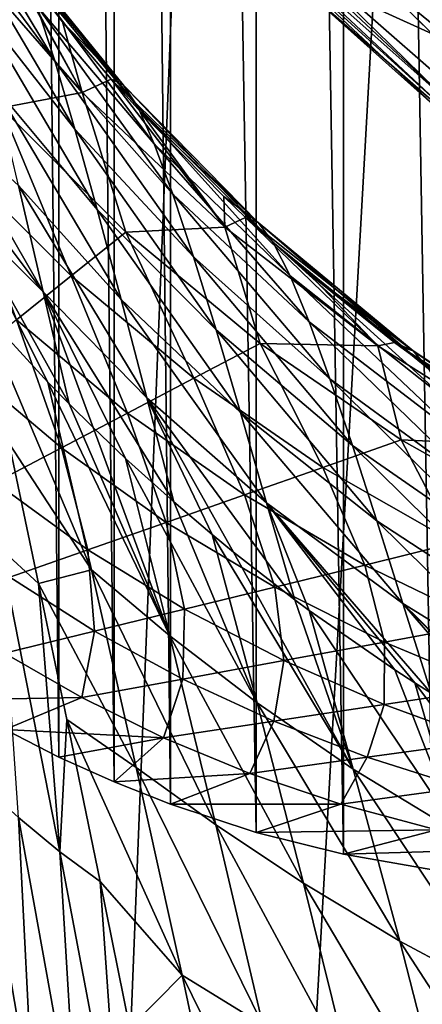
# Model space of a CAD drawing. Header units: metres. Extents: x -23 to 23, y -134 to 23.
# Tile 29 of 88: x -17.25 to -13.71, y -24.21 to -15.54. Entities that reach past the tile are written whole.
import ezdxf

# ---------------------------------------------------------------- set-up
doc = ezdxf.new("R2010")
doc.units = ezdxf.units.M
doc.layers.add('solid_509541_115_SW0003', color=7, linetype='CONTINUOUS')

msp = doc.modelspace()

# ---------------------------------------------------------------- linework, layer by layer
at = {"layer": 'solid_509541_115_SW0003'}
for points in [[(-13.614156, 23.023029), (-13.615569, -23.022839), (-14.399124, 22.886789)], [(-14.399124, 22.886789), (-14.402032, -22.886166), (-15.165908, 22.694778)], [(-14.399124, 22.886789), (-13.615569, -23.022839), (-14.402032, -22.886166)], [(-15.165908, 22.694778), (-15.170073, -22.693575), (-15.918525, 22.447565)], [(-15.165908, 22.694778), (-14.402032, -22.886166), (-15.170073, -22.693575)], [(-15.918525, 22.447565), (-15.923551, -22.445719), (-16.413807, 22.251925)], [(-15.918525, 22.447565), (-15.170073, -22.693575), (-15.923551, -22.445719)], [(-16.413807, 22.251925), (-16.419197, -22.249649), (-16.897635, 22.033436)], [(-16.413807, 22.251925), (-15.923551, -22.445719), (-16.419197, -22.249649)], [(-16.897635, 22.033436), (-16.90349, -22.030613), (-17.36961, 21.792246)], [(-16.897635, 22.033436), (-16.419197, -22.249649), (-16.90349, -22.030613)], [(-17.36961, 21.792246), (-16.90349, -22.030613), (-17.37604, -21.788757)], [(19.216677, -5.149261, 132), (-20.21727, -123.999992, 132), (20.217268, -123.999992, 132)], [(19.216677, -5.149261, 132), (18.380257, -7.613242, 132), (-20.21727, -123.999992, 132)], [(18.380257, -7.613242, 132), (17.229248, -9.947311, 132), (-20.21727, -123.999992, 132)], [(-17.229248, -9.947311, 132), (-18.380257, -7.613242, 132), (-20.21727, -123.999992, 132)], [(17.229248, -9.947311, 132), (15.783389, -12.111149, 132), (-20.21727, -123.999992, 132)], [(-15.783389, -12.111149, 132), (-17.229248, -9.947311, 132), (-20.21727, -123.999992, 132)], [(15.783389, -12.111149, 132), (14.067729, -14.067499, 132), (-20.21727, -123.999992, 132)], [(-14.067729, -14.067499, 132), (-15.783389, -12.111149, 132), (-20.21727, -123.999992, 132)], [(-13.622774, -15.664785, 186.159805), (-15.429886, -13.888271, 186.159805), (-15.024619, -15.024619, 136.351959)], [(-14.136316, -15.153909, 186.415695), (-15.429886, -13.888271, 186.159805), (-13.622774, -15.664785, 186.159805)], [(-13.945203, -13.945203, 136.149994), (-12.005583, -15.646174, 136.149994), (-14.887491, -14.878901, 136.149994)], [(-13.537512, -14.415986, 135.983429), (-12.005583, -15.646174, 136.149994), (-13.945203, -13.945203, 136.149994)], [(-14.000947, -14.000947, 135.809937), (-14.138236, -14.138236, 132.10524), (-12.171871, -15.862692, 132.10524)], [(-12.053677, -15.708657, 135.809937), (-14.000947, -14.000947, 135.809937), (-12.171871, -15.862692, 132.10524)], [(-13.537512, -14.415986, 135.983429), (-14.000947, -14.000947, 135.809937), (-12.053677, -15.708657, 135.809937)], [(14.067729, -14.067499, 132), (12.110964, -15.783548, 132), (-20.21727, -123.999992, 132)], [(-12.110964, -15.783548, 132), (-14.067729, -14.067499, 132), (-20.21727, -123.999992, 132)], [(-13.645777, -14.531277, 132.008087), (-14.067729, -14.067499, 132), (-12.110964, -15.783548, 132)], [(-16.939138, -15.9037, 106.572906), (-17.82004, -14.7145, 108.3097), (-17.970753, -14.186804, 106.961418)], [(-17.097523, -15.418571, 105.228363), (-16.939138, -15.9037, 106.572906), (-17.970753, -14.186804, 106.961418)], [(-13.683029, -14.570947, 132.065384), (-12.171871, -15.862692, 132.10524), (-14.138236, -14.138236, 132.10524)], [(-15.399369, -14.460971, 136.165344), (-13.465501, -16.276995, 136.165344), (-15.446909, -14.505612, 136.209213)], [(-15.399369, -14.460971, 136.165344), (-14.887491, -14.878901, 136.149994), (-13.465501, -16.276995, 136.165344)], [(-15.446909, -14.505612, 136.209213), (-13.50707, -16.327242, 136.209213), (-15.478456, -14.535237, 136.274826)], [(-15.478456, -14.535237, 136.274826), (-13.534656, -16.360588, 136.274826), (-15.024619, -15.024619, 136.351959)], [(-13.50707, -16.327242, 136.209213), (-13.534656, -16.360588, 136.274826), (-15.478456, -14.535237, 136.274826)], [(-13.465501, -16.276995, 136.165344), (-13.50707, -16.327242, 136.209213), (-15.446909, -14.505612, 136.209213)], [(-16.762634, -16.505613, 107.818596), (-17.650961, -15.369833, 109.550034), (-17.82004, -14.7145, 108.3097)], [(-16.939138, -15.9037, 106.572906), (-16.762634, -16.505613, 107.818596), (-17.82004, -14.7145, 108.3097)], [(-17.504257, -14.731772, 100.790894), (-17.826662, -14.886029, 93.971741), (-16.699244, -16.182762, 93.971741)], [(-17.457045, -14.797256, 100.706009), (-17.504257, -14.731772, 100.790894), (-16.699244, -16.182762, 93.971741)], [(-16.872095, -15.559175, 99.726555), (-17.457045, -14.797256, 100.706009), (-16.699244, -16.182762, 93.971741)], [(-16.338737, -16.115498, 100.649002), (-17.457045, -14.797256, 100.706009), (-16.872095, -15.559175, 99.726555)], [(-16.338737, -16.115498, 100.649002), (-17.357271, -14.854539, 102.282234), (-17.457045, -14.797256, 100.706009)], [(-16.699244, -16.182762, 93.971741), (-17.826662, -14.886029, 93.971741), (-17.409752, -16.316671, 82.223808)], [(-16.211325, -16.308638, 102.147919), (-17.237148, -15.064603, 103.794373), (-17.357271, -14.854539, 102.282234)], [(-16.338737, -16.115498, 100.649002), (-16.211325, -16.308638, 102.147919), (-17.357271, -14.854539, 102.282234)], [(-12.005583, -15.646174, 136.149994), (-12.817077, -16.69557, 136.149994), (-14.887491, -14.878901, 136.149994)], [(-13.465501, -16.276995, 136.165344), (-14.887491, -14.878901, 136.149994), (-12.817077, -16.69557, 136.149994)], [(-13.900802, -15.017759, 186.860199), (-11.845893, -16.686527, 186.860199), (-13.703367, -14.918774, 187.017532)], [(-16.065453, -16.633022, 103.571724), (-17.097523, -15.418571, 105.228363), (-17.237148, -15.064603, 103.794373)], [(-16.211325, -16.308638, 102.147919), (-16.065453, -16.633022, 103.571724), (-17.237148, -15.064603, 103.794373)], [(-13.622774, -15.664785, 186.159805), (-15.024619, -15.024619, 136.351959), (-12.934975, -16.857187, 136.351959)], [(-13.534656, -16.360588, 136.274826), (-12.934975, -16.857187, 136.351959), (-15.024619, -15.024619, 136.351959)], [(-14.046489, -15.099659, 186.654968), (-11.982045, -16.784939, 186.654968), (-13.900802, -15.017759, 186.860199)], [(-11.982045, -16.784939, 186.654968), (-11.845893, -16.686527, 186.860199), (-13.900802, -15.017759, 186.860199)], [(-14.136316, -15.153909, 186.415695), (-12.065393, -16.849411, 186.415695), (-14.046489, -15.099659, 186.654968)], [(-14.136316, -15.153909, 186.415695), (-13.622774, -15.664785, 186.159805), (-12.065393, -16.849411, 186.415695)], [(-12.065393, -16.849411, 186.415695), (-11.982045, -16.784939, 186.654968), (-14.046489, -15.099659, 186.654968)], [(-16.568556, -17.210236, 108.957161), (-17.464224, -16.136879, 110.671471), (-17.650961, -15.369833, 109.550034)], [(-16.762634, -16.505613, 107.818596), (-16.568556, -17.210236, 108.957161), (-17.650961, -15.369833, 109.550034)], [(-15.901742, -17.076853, 104.912216), (-16.939138, -15.9037, 106.572906), (-17.097523, -15.418571, 105.228363)], [(-16.065453, -16.633022, 103.571724), (-15.901742, -17.076853, 104.912216), (-17.097523, -15.418571, 105.228363)], [(-16.444286, -16.064966, 99.082069), (-16.872095, -15.559175, 99.726555), (-16.699244, -16.182762, 93.971741)], [(-16.338737, -16.115498, 100.649002), (-16.872095, -15.559175, 99.726555), (-16.444286, -16.064966, 99.082069)], [(12.110964, -15.783548, 132), (9.947301, -17.229231, 132), (-20.21727, -123.999992, 132)], [(-9.947301, -17.229231, 132), (-12.110964, -15.783548, 132), (-20.21727, -123.999992, 132)], [(-15.720681, -17.627117, 106.162849), (-16.762634, -16.505613, 107.818596), (-16.939138, -15.9037, 106.572906)], [(-15.901742, -17.076853, 104.912216), (-15.720681, -17.627117, 106.162849), (-16.939138, -15.9037, 106.572906)], [(-16.444286, -16.064966, 99.082069), (-16.699244, -16.182762, 93.971741), (-15.446054, -17.366871, 93.971741)], [(-16.182428, -16.355858, 98.712646), (-16.444286, -16.064966, 99.082069), (-15.446054, -17.366871, 93.971741)], [(-15.152178, -17.324875, 99.094536), (-16.444286, -16.064966, 99.082069), (-16.182428, -16.355858, 98.712646)], [(-15.152178, -17.324875, 99.094536), (-16.338737, -16.115498, 100.649002), (-16.444286, -16.064966, 99.082069)], [(-15.019355, -17.500702, 100.579605), (-16.211325, -16.308638, 102.147919), (-16.338737, -16.115498, 100.649002)], [(-15.152178, -17.324875, 99.094536), (-15.019355, -17.500702, 100.579605), (-16.338737, -16.115498, 100.649002)], [(-16.35766, -18.003273, 109.981728), (-17.260735, -16.998888, 111.665016), (-17.464224, -16.136879, 110.671471)], [(-16.568556, -17.210236, 108.957161), (-16.35766, -18.003273, 109.981728), (-17.464224, -16.136879, 110.671471)], [(-16.699244, -16.182762, 93.971741), (-17.409752, -16.316671, 82.223808), (-16.316656, -17.409733, 82.223808)], [(-15.446054, -17.366871, 93.971741), (-16.699244, -16.182762, 93.971741), (-16.316656, -17.409733, 82.223808)], [(-17.042059, -17.93552, 112.524818), (-17.837088, -16.879877, 114.128441), (-17.940166, -16.377378, 113.736038)], [(-17.260735, -16.998888, 111.665016), (-17.042059, -17.93552, 112.524818), (-17.940166, -16.377378, 113.736038)], [(-17.409752, -16.316671, 82.223808), (-17.796751, -16.797087, 70.475876), (-16.797071, -17.796726, 70.475876)], [(-16.316656, -17.409733, 82.223808), (-17.409752, -16.316671, 82.223808), (-16.797071, -17.796726, 70.475876)], [(-14.869591, -17.795927, 101.993195), (-16.065453, -16.633022, 103.571724), (-16.211325, -16.308638, 102.147919)], [(-15.019355, -17.500702, 100.579605), (-14.869591, -17.795927, 101.993195), (-16.211325, -16.308638, 102.147919)], [(-15.455267, -17.098476, 97.771423), (-16.182428, -16.355858, 98.712646), (-15.446054, -17.366871, 93.971741)], [(-15.152178, -17.324875, 99.094536), (-16.182428, -16.355858, 98.712646), (-15.455267, -17.098476, 97.771423)], [(-15.52265, -18.271532, 107.317802), (-16.568556, -17.210236, 108.957161), (-16.762634, -16.505613, 107.818596)], [(-15.720681, -17.627117, 106.162849), (-15.52265, -18.271532, 107.317802), (-16.762634, -16.505613, 107.818596)], [(-14.703378, -18.199734, 103.329865), (-15.901742, -17.076853, 104.912216), (-16.065453, -16.633022, 103.571724)], [(-14.869591, -17.795927, 101.993195), (-14.703378, -18.199734, 103.329865), (-16.065453, -16.633022, 103.571724)], [(-16.797071, -17.796726, 70.475876), (-17.796751, -16.797087, 70.475876), (-17.277485, -18.18372, 58.727936)], [(-17.042059, -17.93552, 112.524818), (-17.767612, -17.21792, 114.366089), (-17.837088, -16.879877, 114.128441)], [(-16.131445, -18.867634, 110.888115), (-17.042059, -17.93552, 112.524818), (-17.260735, -16.998888, 111.665016)], [(-16.35766, -18.003273, 109.981728), (-16.131445, -18.867634, 110.888115), (-17.260735, -16.998888, 111.665016)], [(-14.521059, -18.700462, 104.585602), (-15.720681, -17.627117, 106.162849), (-15.901742, -17.076853, 104.912216)], [(-14.703378, -18.199734, 103.329865), (-14.521059, -18.700462, 104.585602), (-15.901742, -17.076853, 104.912216)], [(-15.262825, -17.280497, 97.540703), (-15.455267, -17.098476, 97.771423), (-15.446054, -17.366871, 93.971741)], [(-15.152178, -17.324875, 99.094536), (-15.455267, -17.098476, 97.771423), (-15.262825, -17.280497, 97.540703)], [(9.947301, -17.229231, 132), (7.613472, -18.380177, 132), (-20.21727, -123.999992, 132)], [(-7.613472, -18.380177, 132), (-9.947301, -17.229231, 132), (-20.21727, -123.999992, 132)], [(-17.767612, -17.21792, 114.366089), (-17.000578, -18.732086, 113.617714), (-17.587067, -18.091946, 114.893082)], [(-17.767612, -17.21792, 114.366089), (-16.814302, -18.921864, 113.255775), (-17.000578, -18.732086, 113.617714)], [(-17.042059, -17.93552, 112.524818), (-16.814302, -18.921864, 113.255775), (-17.767612, -17.21792, 114.366089)], [(-15.308243, -18.998142, 108.372154), (-16.35766, -18.003273, 109.981728), (-16.568556, -17.210236, 108.957161)], [(-15.52265, -18.271532, 107.317802), (-15.308243, -18.998142, 108.372154), (-16.568556, -17.210236, 108.957161)], [(-15.262825, -17.280497, 97.540703), (-15.446054, -17.366871, 93.971741), (-14.100752, -18.410191, 93.971741)], [(-14.710667, -17.772533, 96.915695), (-15.262825, -17.280497, 97.540703), (-14.100752, -18.410191, 93.971741)], [(-13.789683, -18.45623, 97.626831), (-15.262825, -17.280497, 97.540703), (-14.710667, -17.772533, 96.915695)], [(-13.789683, -18.45623, 97.626831), (-15.152178, -17.324875, 99.094536), (-15.262825, -17.280497, 97.540703)], [(-13.653987, -18.614288, 99.097466), (-15.019355, -17.500702, 100.579605), (-15.152178, -17.324875, 99.094536)], [(-13.789683, -18.45623, 97.626831), (-13.653987, -18.614288, 99.097466), (-15.152178, -17.324875, 99.094536)], [(-16.316656, -17.409733, 82.223808), (-16.797071, -17.796726, 70.475876), (-15.717359, -18.69603, 70.475876)], [(-15.446054, -17.366871, 93.971741), (-16.316656, -17.409733, 82.223808), (-15.134731, -18.389538, 82.223808)], [(-15.134731, -18.389538, 82.223808), (-16.316656, -17.409733, 82.223808), (-15.717359, -18.69603, 70.475876)], [(-14.100752, -18.410191, 93.971741), (-15.446054, -17.366871, 93.971741), (-15.134731, -18.389538, 82.223808)], [(-13.503283, -18.880936, 100.50103), (-14.869591, -17.795927, 101.993195), (-15.019355, -17.500702, 100.579605)], [(-13.653987, -18.614288, 99.097466), (-13.503283, -18.880936, 100.50103), (-15.019355, -17.500702, 100.579605)], [(-14.322851, -19.28754, 105.756737), (-15.52265, -18.271532, 107.317802), (-15.720681, -17.627117, 106.162849)], [(-14.521059, -18.700462, 104.585602), (-14.322851, -19.28754, 105.756737), (-15.720681, -17.627117, 106.162849)], [(-16.797071, -17.796726, 70.475876), (-17.277485, -18.18372, 58.727936), (-16.299986, -19.002522, 58.727936)], [(-15.717359, -18.69603, 70.475876), (-16.797071, -17.796726, 70.475876), (-16.299986, -19.002522, 58.727936)], [(-13.337943, -19.24637, 101.834412), (-14.703378, -18.199734, 103.329865), (-14.869591, -17.795927, 101.993195)], [(-13.503283, -18.880936, 100.50103), (-13.337943, -19.24637, 101.834412), (-14.869591, -17.795927, 101.993195)], [(-13.952658, -18.381622, 96.136398), (-14.710667, -17.772533, 96.915695), (-14.100752, -18.410191, 93.971741)], [(-13.789683, -18.45623, 97.626831), (-14.710667, -17.772533, 96.915695), (-13.952658, -18.381622, 96.136398)], [(-17.042059, -17.93552, 112.524818), (-16.317171, -19.40218, 112.365524), (-16.603113, -19.13035, 112.865227)], [(-17.042059, -17.93552, 112.524818), (-15.89244, -19.785412, 111.675468), (-16.317171, -19.40218, 112.365524)], [(-17.042059, -17.93552, 112.524818), (-16.603113, -19.13035, 112.865227), (-16.814302, -18.921864, 113.255775)], [(-16.131445, -18.867634, 110.888115), (-15.89244, -19.785412, 111.675468), (-17.042059, -17.93552, 112.524818)], [(-15.078861, -19.792923, 109.323219), (-16.131445, -18.867634, 110.888115), (-16.35766, -18.003273, 109.981728)], [(-15.308243, -18.998142, 108.372154), (-15.078861, -19.792923, 109.323219), (-16.35766, -18.003273, 109.981728)], [(-16.618862, -20.383017, 114.587402), (-17.341282, -19.27116, 115.506966), (-17.587067, -18.091946, 114.893082)], [(-17.000578, -18.732086, 113.617714), (-16.618862, -20.383017, 114.587402), (-17.587067, -18.091946, 114.893082)], [(-17.277485, -18.18372, 58.727936), (-17.757898, -18.570713, 46.980003), (-16.882614, -19.309015, 46.980003)], [(-16.299986, -19.002522, 58.727936), (-17.277485, -18.18372, 58.727936), (-16.882614, -19.309015, 46.980003)], [(-14.109187, -19.951199, 106.840073), (-15.308243, -18.998142, 108.372154), (-15.52265, -18.271532, 107.317802)], [(-14.322851, -19.28754, 105.756737), (-14.109187, -19.951199, 106.840073), (-15.52265, -18.271532, 107.317802)], [(-13.158175, -19.700285, 103.095726), (-14.521059, -18.700462, 104.585602), (-14.703378, -18.199734, 103.329865)], [(-13.337943, -19.24637, 101.834412), (-13.158175, -19.700285, 103.095726), (-14.703378, -18.199734, 103.329865)], [(7.613472, -18.380177, 132), (5.148947, -19.216761, 132), (-20.21727, -123.999992, 132)], [(-5.148947, -19.216761, 132), (-7.613472, -18.380177, 132), (-20.21727, -123.999992, 132)], [(-15.134731, -18.389538, 82.223808), (-15.717359, -18.69603, 70.475876), (-14.583025, -19.481405, 70.475876)], [(-13.894555, -19.239687, 82.223808), (-15.134731, -18.389538, 82.223808), (-14.583025, -19.481405, 70.475876)], [(-14.100752, -18.410191, 93.971741), (-15.134731, -18.389538, 82.223808), (-13.894555, -19.239687, 82.223808)], [(-13.952658, -18.381622, 96.136398), (-14.100752, -18.410191, 93.971741), (-12.704003, -19.29542, 93.971741)], [(-12.704003, -19.29542, 93.971741), (-14.100752, -18.410191, 93.971741), (-13.894555, -19.239687, 82.223808)], [(-13.908955, -18.414576, 96.093964), (-13.952658, -18.381622, 96.136398), (-12.704003, -19.29542, 93.971741)], [(-13.789683, -18.45623, 97.626831), (-13.952658, -18.381622, 96.136398), (-13.908955, -18.414576, 96.093964)], [(-13.177935, -18.933472, 95.420555), (-13.908955, -18.414576, 96.093964), (-12.704003, -19.29542, 93.971741)], [(-12.24638, -19.477694, 96.261269), (-13.908955, -18.414576, 96.093964), (-13.177935, -18.933472, 95.420555)], [(-12.24638, -19.477694, 96.261269), (-13.789683, -18.45623, 97.626831), (-13.908955, -18.414576, 96.093964)], [(-12.111459, -19.618647, 97.716774), (-13.653987, -18.614288, 99.097466), (-13.789683, -18.45623, 97.626831)], [(-12.24638, -19.477694, 96.261269), (-12.111459, -19.618647, 97.716774), (-13.789683, -18.45623, 97.626831)], [(-16.882614, -19.309015, 46.980003), (-17.757898, -18.570713, 46.980003), (-17.46524, -19.615507, 35.232067)], [(-15.717359, -18.69603, 70.475876), (-16.299986, -19.002522, 58.727936), (-15.271494, -19.723122, 58.727936)], [(-14.583025, -19.481405, 70.475876), (-15.717359, -18.69603, 70.475876), (-15.271494, -19.723122, 58.727936)], [(-12.96404, -20.233727, 104.283089), (-14.322851, -19.28754, 105.756737), (-14.521059, -18.700462, 104.585602)], [(-13.158175, -19.700285, 103.095726), (-12.96404, -20.233727, 104.283089), (-14.521059, -18.700462, 104.585602)], [(-15.929603, -20.964489, 113.433205), (-16.618862, -20.383017, 114.587402), (-17.000578, -18.732086, 113.617714)], [(-16.814302, -18.921864, 113.255775), (-15.929603, -20.964489, 113.433205), (-17.000578, -18.732086, 113.617714)], [(-16.131445, -18.867634, 110.888115), (-15.555264, -20.073246, 111.165367), (-15.89244, -19.785412, 111.675468)], [(-16.131445, -18.867634, 110.888115), (-15.369335, -20.226034, 110.896637), (-15.555264, -20.073246, 111.165367)], [(-16.131445, -18.867634, 110.888115), (-14.829548, -20.646778, 110.161354), (-15.369335, -20.226034, 110.896637)], [(-15.078861, -19.792923, 109.323219), (-14.829548, -20.646778, 110.161354), (-16.131445, -18.867634, 110.888115)], [(-16.814302, -18.921864, 113.255775), (-16.603113, -19.13035, 112.865227), (-15.929603, -20.964489, 113.433205)], [(-16.299986, -19.002522, 58.727936), (-16.882614, -19.309015, 46.980003), (-15.959964, -19.96484, 46.980003)], [(-15.271494, -19.723122, 58.727936), (-16.299986, -19.002522, 58.727936), (-15.959964, -19.96484, 46.980003)], [(-13.881349, -20.680244, 107.834206), (-15.078861, -19.792923, 109.323219), (-15.308243, -18.998142, 108.372154)], [(-14.109187, -19.951199, 106.840073), (-13.881349, -20.680244, 107.834206), (-15.308243, -18.998142, 108.372154)], [(-16.603113, -19.13035, 112.865227), (-16.317171, -19.40218, 112.365524), (-15.929603, -20.964489, 113.433205)], [(5.148947, -19.216761, 132), (2.596868, -19.72439, 132), (-20.21727, -123.999992, 132)], [(-2.596868, -19.72439, 132), (-5.148947, -19.216761, 132), (-20.21727, -123.999992, 132)], [(-16.882614, -19.309015, 46.980003), (-17.46524, -19.615507, 35.232067), (-16.648434, -20.206556, 35.232067)], [(-17.341282, -19.27116, 115.506966), (-17.083462, -20.503275, 116.113518), (-17.420141, -20.191984, 116.810066)], [(-16.618862, -20.383017, 114.587402), (-17.083462, -20.503275, 116.113518), (-17.341282, -19.27116, 115.506966)], [(-15.959964, -19.96484, 46.980003), (-16.882614, -19.309015, 46.980003), (-16.648434, -20.206556, 35.232067)], [(-13.894555, -19.239687, 82.223808), (-14.583025, -19.481405, 70.475876), (-13.422365, -20.146584, 70.475876)], [(-12.755821, -20.838915, 105.394753), (-14.109187, -19.951199, 106.840073), (-14.322851, -19.28754, 105.756737)], [(-12.96404, -20.233727, 104.283089), (-12.755821, -20.838915, 105.394753), (-14.322851, -19.28754, 105.756737)], [(-12.630188, -19.95265, 82.223808), (-13.894555, -19.239687, 82.223808), (-13.422365, -20.146584, 70.475876)], [(-12.704003, -19.29542, 93.971741), (-13.894555, -19.239687, 82.223808), (-12.630188, -19.95265, 82.223808)], [(-15.161812, -21.553434, 112.318031), (-15.929603, -20.964489, 113.433205), (-16.317171, -19.40218, 112.365524)], [(-15.89244, -19.785412, 111.675468), (-15.161812, -21.553434, 112.318031), (-16.317171, -19.40218, 112.365524)], [(-14.583025, -19.481405, 70.475876), (-15.271494, -19.723122, 58.727936), (-14.214542, -20.340517, 58.727936)], [(-13.422365, -20.146584, 70.475876), (-14.583025, -19.481405, 70.475876), (-14.214542, -20.340517, 58.727936)], [(-16.648434, -20.206556, 35.232067), (-17.46524, -19.615507, 35.232067), (-17.336903, -20.448275, 23.484133)], [(2.596868, -19.72439, 132), (0, -19.894623, 132), (-20.21727, -123.999992, 132)], [(-2.596868, -19.72439, 132), (-20.21727, -123.999992, 132), (0, -19.894623, 132)], [(-15.271494, -19.723122, 58.727936), (-15.959964, -19.96484, 46.980003), (-15.00672, -20.534452, 46.980003)], [(-14.214542, -20.340517, 58.727936), (-15.271494, -19.723122, 58.727936), (-15.00672, -20.534452, 46.980003)], [(-15.89244, -19.785412, 111.675468), (-15.555264, -20.073246, 111.165367), (-15.161812, -21.553434, 112.318031)], [(-15.078861, -19.792923, 109.323219), (-14.70275, -20.740864, 109.997505), (-14.829548, -20.646778, 110.161354)], [(-15.078861, -19.792923, 109.323219), (-13.950809, -21.264095, 109.086861), (-14.70275, -20.740864, 109.997505)], [(-15.078861, -19.792923, 109.323219), (-13.775604, -21.377943, 108.88839), (-13.950809, -21.264095, 109.086861)], [(-15.078861, -19.792923, 109.323219), (-13.632524, -21.46879, 108.729843), (-13.775604, -21.377943, 108.88839)], [(-13.881349, -20.680244, 107.834206), (-13.632524, -21.46879, 108.729843), (-15.078861, -19.792923, 109.323219)], [(-15.959964, -19.96484, 46.980003), (-16.648434, -20.206556, 35.232067), (-15.798897, -20.728386, 35.232067)], [(-15.00672, -20.534452, 46.980003), (-15.959964, -19.96484, 46.980003), (-15.798897, -20.728386, 35.232067)], [(-12.534662, -21.507223, 106.430336), (-13.881349, -20.680244, 107.834206), (-14.109187, -19.951199, 106.840073)], [(-12.755821, -20.838915, 105.394753), (-12.534662, -21.507223, 106.430336), (-14.109187, -19.951199, 106.840073)], [(-14.315998, -22.136147, 111.241829), (-15.161812, -21.553434, 112.318031), (-15.555264, -20.073246, 111.165367)], [(-15.369335, -20.226034, 110.896637), (-14.315998, -22.136147, 111.241829), (-15.555264, -20.073246, 111.165367)], [(-13.422365, -20.146584, 70.475876), (-14.214542, -20.340517, 58.727936), (-13.152145, -20.855541, 58.727936)], [(-17.420141, -20.191984, 116.810066), (-16.89575, -22.863102, 117.910133), (-17.260176, -22.562195, 118.533653)], [(-17.420141, -20.191984, 116.810066), (-17.083462, -20.503275, 116.113518), (-16.89575, -22.863102, 117.910133)], [(-16.648434, -20.206556, 35.232067), (-17.336903, -20.448275, 23.484133), (-16.591074, -20.922319, 23.484133)], [(-15.798897, -20.728386, 35.232067), (-16.648434, -20.206556, 35.232067), (-16.591074, -20.922319, 23.484133)], [(-15.369335, -20.226034, 110.896637), (-14.829548, -20.646778, 110.161354), (-14.315998, -22.136147, 111.241829)], [(-14.214542, -20.340517, 58.727936), (-15.00672, -20.534452, 46.980003), (-14.039983, -21.018318, 46.980003)], [(-13.152145, -20.855541, 58.727936), (-14.214542, -20.340517, 58.727936), (-14.039983, -21.018318, 46.980003)], [(-16.591074, -20.922319, 23.484133), (-17.336903, -20.448275, 23.484133), (-17.383251, -21.116253, 11.736198)], [(-16.618862, -20.383017, 114.587402), (-16.224619, -22.121485, 115.536308), (-17.083462, -20.503275, 116.113518)], [(-15.525072, -22.626698, 114.468643), (-16.224619, -22.121485, 115.536308), (-16.618862, -20.383017, 114.587402)], [(-15.929603, -20.964489, 113.433205), (-15.525072, -22.626698, 114.468643), (-16.618862, -20.383017, 114.587402)], [(-17.083462, -20.503275, 116.113518), (-16.833984, -21.701118, 116.670601), (-16.89575, -22.863102, 117.910133)], [(-16.224619, -22.121485, 115.536308), (-16.833984, -21.701118, 116.670601), (-17.083462, -20.503275, 116.113518)], [(-15.00672, -20.534452, 46.980003), (-15.798897, -20.728386, 35.232067), (-14.92782, -21.181095, 35.232067)], [(-14.039983, -21.018318, 46.980003), (-15.00672, -20.534452, 46.980003), (-14.92782, -21.181095, 35.232067)], [(-14.829548, -20.646778, 110.161354), (-14.70275, -20.740864, 109.997505), (-14.315998, -22.136147, 111.241829)], [(-13.881349, -20.680244, 107.834206), (-12.754828, -21.987022, 107.820808), (-13.632524, -21.46879, 108.729843)], [(-13.881349, -20.680244, 107.834206), (-12.424599, -22.165827, 107.504562), (-12.754828, -21.987022, 107.820808)], [(-13.881349, -20.680244, 107.834206), (-12.298457, -22.231932, 107.387177), (-12.424599, -22.165827, 107.504562)], [(-12.534662, -21.507223, 106.430336), (-12.298457, -22.231932, 107.387177), (-13.881349, -20.680244, 107.834206)], [(-15.798897, -20.728386, 35.232067), (-16.591074, -20.922319, 23.484133), (-15.815658, -21.343872, 23.484133)], [(-14.92782, -21.181095, 35.232067), (-15.798897, -20.728386, 35.232067), (-15.815658, -21.343872, 23.484133)], [(-13.390516, -22.700058, 110.207314), (-14.315998, -22.136147, 111.241829), (-14.70275, -20.740864, 109.997505)], [(-13.950809, -21.264095, 109.086861), (-13.390516, -22.700058, 110.207314), (-14.70275, -20.740864, 109.997505)], [(-13.152145, -20.855541, 58.727936), (-14.039983, -21.018318, 46.980003), (-13.075869, -21.420391, 46.980003)], [(-16.591074, -20.922319, 23.484133), (-17.383251, -21.116253, 11.736198), (-16.703495, -21.506649, 11.736198)], [(-15.815658, -21.343872, 23.484133), (-16.591074, -20.922319, 23.484133), (-16.703495, -21.506649, 11.736198)], [(-14.75229, -23.140348, 113.436752), (-15.525072, -22.626698, 114.468643), (-15.929603, -20.964489, 113.433205)], [(-15.161812, -21.553434, 112.318031), (-14.75229, -23.140348, 113.436752), (-15.929603, -20.964489, 113.433205)], [(-14.039983, -21.018318, 46.980003), (-14.92782, -21.181095, 35.232067), (-14.045634, -21.566883, 35.232067)], [(-13.075869, -21.420391, 46.980003), (-14.039983, -21.018318, 46.980003), (-14.045634, -21.566883, 35.232067)], [(-16.703495, -21.506649, 11.736198), (-17.383251, -21.116253, 11.736198), (-17.83423, -21.52552)], [(-14.92782, -21.181095, 35.232067), (-15.815658, -21.343872, 23.484133), (-15.015399, -21.713375, 23.484133)], [(-14.045634, -21.566883, 35.232067), (-14.92782, -21.181095, 35.232067), (-15.015399, -21.713375, 23.484133)], [(-13.950809, -21.264095, 109.086861), (-13.775604, -21.377943, 108.88839), (-13.390516, -22.700058, 110.207314)], [(-15.815658, -21.343872, 23.484133), (-16.703495, -21.506649, 11.736198), (-15.985164, -21.859867, 11.736198)], [(-15.015399, -21.713375, 23.484133), (-15.815658, -21.343872, 23.484133), (-15.985164, -21.859867, 11.736198)], [(-12.383687, -23.236334, 109.218483), (-13.390516, -22.700058, 110.207314), (-13.775604, -21.377943, 108.88839)], [(-13.632524, -21.46879, 108.729843), (-12.383687, -23.236334, 109.218483), (-13.775604, -21.377943, 108.88839)], [(-13.075869, -21.420391, 46.980003), (-14.045634, -21.566883, 35.232067), (-13.161112, -21.889349, 35.232067)], [(-16.703495, -21.506649, 11.736198), (-17.83423, -21.52552), (-17.37604, -21.788757)], [(-15.985164, -21.859867, 11.736198), (-16.703495, -21.506649, 11.736198), (-17.37604, -21.788757)], [(-13.906816, -23.650066, 112.440735), (-14.75229, -23.140348, 113.436752), (-15.161812, -21.553434, 112.318031)], [(-14.315998, -22.136147, 111.241829), (-13.906816, -23.650066, 112.440735), (-15.161812, -21.553434, 112.318031)], [(-14.045634, -21.566883, 35.232067), (-15.015399, -21.713375, 23.484133), (-14.193954, -22.031685, 23.484133)], [(-13.161112, -21.889349, 35.232067), (-14.045634, -21.566883, 35.232067), (-14.193954, -22.031685, 23.484133)], [(-16.833984, -21.701118, 116.670601), (-16.541061, -23.126217, 117.292351), (-16.89575, -22.863102, 117.910133)], [(-15.819929, -23.951014, 116.444824), (-16.541061, -23.126217, 117.292351), (-16.833984, -21.701118, 116.670601)], [(-16.224619, -22.121485, 115.536308), (-15.819929, -23.951014, 116.444824), (-16.833984, -21.701118, 116.670601)], [(-15.015399, -21.713375, 23.484133), (-15.985164, -21.859867, 11.736198), (-15.226796, -22.174019, 11.736198)], [(-14.193954, -22.031685, 23.484133), (-15.015399, -21.713375, 23.484133), (-15.226796, -22.174019, 11.736198)], [(-15.985164, -21.859867, 11.736198), (-17.37604, -21.788757), (-16.90349, -22.030613)], [(-15.985164, -21.859867, 11.736198), (-16.90349, -22.030613), (-16.419197, -22.249649)], [(-15.226796, -22.174019, 11.736198), (-15.985164, -21.859867, 11.736198), (-16.419197, -22.249649)], [(-13.161112, -21.889349, 35.232067), (-14.193954, -22.031685, 23.484133), (-13.35395, -22.299141, 23.484133)], [(-14.193954, -22.031685, 23.484133), (-15.226796, -22.174019, 11.736198), (-14.426741, -22.446016, 11.736198)], [(-13.35395, -22.299141, 23.484133), (-14.193954, -22.031685, 23.484133), (-14.426741, -22.446016, 11.736198)], [(-15.226796, -22.174019, 11.736198), (-16.419197, -22.249649), (-15.923551, -22.445719)], [(-15.110664, -24.387064, 115.46122), (-15.819929, -23.951014, 116.444824), (-16.224619, -22.121485, 115.536308)], [(-15.525072, -22.626698, 114.468643), (-15.110664, -24.387064, 115.46122), (-16.224619, -22.121485, 115.536308)], [(-14.426741, -22.446016, 11.736198), (-15.226796, -22.174019, 11.736198), (-15.923551, -22.445719)], [(-12.987198, -24.144325, 111.483109), (-13.906816, -23.650066, 112.440735), (-14.315998, -22.136147, 111.241829)], [(-13.390516, -22.700058, 110.207314), (-12.987198, -24.144325, 111.483109), (-14.315998, -22.136147, 111.241829)], [(-17.628908, -22.227551, 119.161797), (-17.126095, -25.166561, 120.041229), (-17.509663, -24.86553, 120.606934)], [(-17.628908, -22.227551, 119.161797), (-17.260176, -22.562195, 118.533653), (-17.126095, -25.166561, 120.041229)], [(-13.35395, -22.299141, 23.484133), (-14.426741, -22.446016, 11.736198), (-13.58439, -22.669769, 11.736198)], [(-14.426741, -22.446016, 11.736198), (-15.923551, -22.445719), (-15.170073, -22.693575)], [(-13.58439, -22.669769, 11.736198), (-14.426741, -22.446016, 11.736198), (-15.170073, -22.693575)], [(-17.260176, -22.562195, 118.533653), (-16.741243, -25.441195, 119.479607), (-17.126095, -25.166561, 120.041229)], [(-17.260176, -22.562195, 118.533653), (-16.89575, -22.863102, 117.910133), (-16.741243, -25.441195, 119.479607)], [(-14.333784, -24.832092, 114.510185), (-15.110664, -24.387064, 115.46122), (-15.525072, -22.626698, 114.468643)], [(-14.75229, -23.140348, 113.436752), (-14.333784, -24.832092, 114.510185), (-15.525072, -22.626698, 114.468643)], [(-13.58439, -22.669769, 11.736198), (-15.170073, -22.693575), (-14.402032, -22.886166)], [(-12.701246, -22.834961, 11.736198), (-13.58439, -22.669769, 11.736198), (-14.402032, -22.886166)], [(-16.89575, -22.863102, 117.910133), (-16.361345, -25.68605, 118.923965), (-16.741243, -25.441195, 119.479607)], [(-16.89575, -22.863102, 117.910133), (-16.541061, -23.126217, 117.292351), (-16.361345, -25.68605, 118.923965)], [(-12.701246, -22.834961, 11.736198), (-14.402032, -22.886166), (-13.615569, -23.022839)], [(-16.541061, -23.126217, 117.292351), (-16.281132, -24.417412, 117.81749), (-16.361345, -25.68605, 118.923965)], [(-15.819929, -23.951014, 116.444824), (-16.281132, -24.417412, 117.81749), (-16.541061, -23.126217, 117.292351)], [(-13.489801, -25.275015, 113.591873), (-14.333784, -24.832092, 114.510185), (-14.75229, -23.140348, 113.436752)], [(-13.906816, -23.650066, 112.440735), (-13.489801, -25.275015, 113.591873), (-14.75229, -23.140348, 113.436752)], [(-12.577427, -25.705406, 112.708595), (-13.489801, -25.275015, 113.591873), (-13.906816, -23.650066, 112.440735)], [(-12.987198, -24.144325, 111.483109), (-12.577427, -25.705406, 112.708595), (-13.906816, -23.650066, 112.440735)], [(-15.819929, -23.951014, 116.444824), (-15.412063, -25.868168, 117.300941), (-16.281132, -24.417412, 117.81749)], [(-14.693531, -26.242033, 116.397545), (-15.412063, -25.868168, 117.300941), (-15.819929, -23.951014, 116.444824)], [(-15.110664, -24.387064, 115.46122), (-14.693531, -26.242033, 116.397545), (-15.819929, -23.951014, 116.444824)]]:
    msp.add_3dface(points, dxfattribs=at)

doc.saveas('drawing.dxf')
